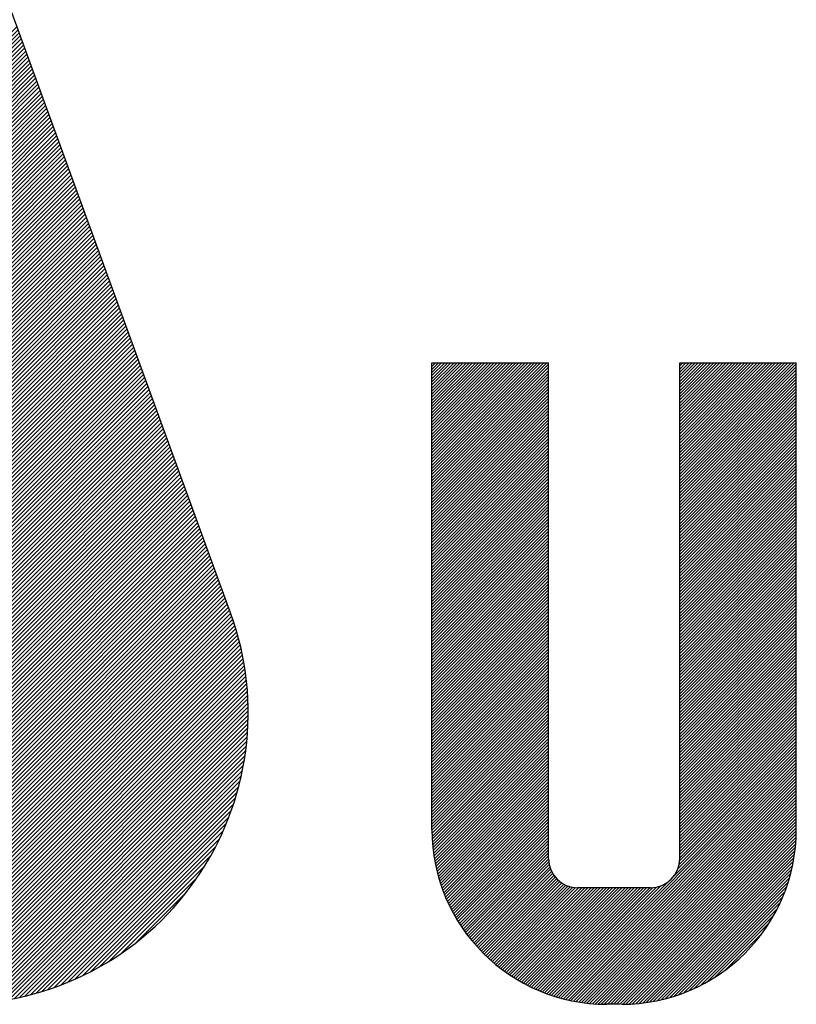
# Model space of a CAD drawing. Header units: millimetres. Extents: x 0 to 1300, y 0 to 891.
# Tile 88 of 142: x 144 to 160, y 758 to 778. Entities that reach past the tile are written whole.
import ezdxf

# ---------------------------------------------------------------- set-up
doc = ezdxf.new("R2010")
doc.units = ezdxf.units.MM
doc.header["$LTSCALE"] = 0.547069
doc.layers.add('NoLayerName_001', color=7, linetype='Continuous')

# ---------------------------------------------------------------- blocks, each defined once
blk = doc.blocks.new('*X98')
at = {"color": 7, "linetype": 'Continuous', "lineweight": 25}
for p, q in [((0, 1.2894), (0.7728, 2.0623)), ((0, 1.3102), (0.752, 2.0623)), ((0, 1.331), (0.7312, 2.0623)), ((0, 1.3518), (0.7104, 2.0623)), ((0, 1.3726), (0.6896, 2.0623)), ((0, 1.3934), (0.6688, 2.0623)), ((0, 1.4142), (0.648, 2.0623)), ((0, 1.435), (0.6273, 2.0623)), ((0, 1.4558), (0.6065, 2.0623)), ((0, 1.4766), (0.5857, 2.0623)), ((0, 1.4974), (0.5649, 2.0623)), ((0, 1.5182), (0.5441, 2.0623)), ((0, 1.539), (0.5233, 2.0623)), ((0, 1.5598), (0.5025, 2.0623)), ((0, 1.5806), (0.4817, 2.0623)), ((0, 1.6014), (0.4609, 2.0623)), ((0, 1.6222), (0.4401, 2.0623)), ((0, 1.643), (0.4193, 2.0623)), ((0, 1.6638), (0.3985, 2.0623)), ((0, 1.6846), (0.3777, 2.0623)), ((0, 1.7054), (0.3569, 2.0623)), ((0, 1.7262), (0.3361, 2.0623)), ((0, 1.747), (0.3153, 2.0623)), ((0, 1.7678), (0.2945, 2.0623)), ((0, 1.7886), (0.2737, 2.0623)), ((0, 1.8094), (0.2529, 2.0623)), ((0, 1.8302), (0.2321, 2.0623)), ((0, 1.851), (0.2113, 2.0623)), ((0, 1.8718), (0.1905, 2.0623)), ((0, 1.8926), (0.1697, 2.0623)), ((0, 1.9133), (0.1489, 2.0623)), ((0, 1.9341), (0.1281, 2.0623)), ((0, 1.9549), (0.1073, 2.0623)), ((0, 1.9757), (0.0865, 2.0623)), ((0, 1.9965), (0.0657, 2.0623)), ((0, 2.0173), (0.0449, 2.0623)), ((0, 2.0381), (0.0241, 2.0623)), ((0, 2.0589), (0.0033, 2.0623)), ((0, 1.2686), (0.7843, 2.0529)), ((1.6667, 1.6459), (2.0831, 2.0623)), ((1.6667, 1.6667), (2.0623, 2.0623)), ((1.6667, 1.6875), (2.0415, 2.0623)), ((1.6667, 1.7083), (2.0207, 2.0623)), ((1.6667, 1.7291), (1.9999, 2.0623)), ((1.6667, 1.7499), (1.9791, 2.0623)), ((1.6667, 1.7707), (1.9583, 2.0623)), ((1.6667, 1.7915), (1.9375, 2.0623)), ((1.6667, 1.8122), (1.9167, 2.0623)), ((1.6667, 1.833), (1.8959, 2.0623)), ((1.6667, 1.8538), (1.8751, 2.0623)), ((1.6667, 1.8746), (1.8543, 2.0623)), ((1.6667, 1.8954), (1.8335, 2.0623)), ((1.6667, 1.9162), (1.8127, 2.0623)), ((1.6667, 1.937), (1.7919, 2.0623)), ((1.6667, 1.9578), (1.7711, 2.0623)), ((1.6667, 1.9786), (1.7503, 2.0623)), ((1.6667, 1.9994), (1.7295, 2.0623)), ((1.6667, 2.0202), (1.7087, 2.0623)), ((1.6667, 2.041), (1.6879, 2.0623)), ((1.6667, 2.0618), (1.6671, 2.0623)), ((0, 1.2478), (0.7843, 2.0321)), ((0, 1.227), (0.7843, 2.0114)), ((0, 1.2062), (0.7843, 1.9906)), ((0, 1.1854), (0.7843, 1.9698)), ((0, 1.1646), (0.7843, 1.949)), ((0, 1.1438), (0.7843, 1.9282)), ((0, 1.1231), (0.7843, 1.9074)), ((0, 1.1023), (0.7843, 1.8866)), ((0, 1.0815), (0.7843, 1.8658)), ((0, 1.0607), (0.7843, 1.845)), ((0, 1.0399), (0.7843, 1.8242)), ((0, 1.0191), (0.7843, 1.8034)), ((0, 0.9983), (0.7843, 1.7826)), ((0, 0.9775), (0.7843, 1.7618)), ((0, 0.9567), (0.7843, 1.741)), ((0, 0.9359), (0.7843, 1.7202)), ((0, 0.9151), (0.7843, 1.6994)), ((0, 0.8943), (0.7843, 1.6786)), ((0, 0.8735), (0.7843, 1.6578)), ((0, 0.8527), (0.7843, 1.637)), ((0, 0.8319), (0.7843, 1.6162)), ((0, 0.8111), (0.7843, 1.5954)), ((0, 0.7903), (0.7843, 1.5746)), ((0, 0.7695), (0.7843, 1.5538)), ((0, 0.7487), (0.7843, 1.533)), ((0, 0.7279), (0.7843, 1.5122)), ((0, 0.7071), (0.7843, 1.4914)), ((0, 0.6863), (0.7843, 1.4706)), ((0, 0.6655), (0.7843, 1.4498)), ((0, 0.6447), (0.7843, 1.429)), ((0, 0.6239), (0.7843, 1.4082)), ((0, 0.6031), (0.7843, 1.3874)), ((0, 0.5823), (0.7843, 1.3666)), ((0, 0.5615), (0.7843, 1.3458)), ((0, 0.5407), (0.7843, 1.325)), ((0, 0.5199), (0.7843, 1.3042)), ((0, 0.4991), (0.7843, 1.2834)), ((0, 0.4783), (0.7843, 1.2627)), ((0, 0.4575), (0.7843, 1.2419)), ((0, 0.4367), (0.7843, 1.2211)), ((0, 0.4159), (0.7843, 1.2003)), ((0, 0.3951), (0.7843, 1.1795)), ((0, 0.3744), (0.7843, 1.1587)), ((0, 0.3536), (0.7843, 1.1379)), ((0, 0.3328), (0.7843, 1.1171)), ((0, 0.312), (0.7843, 1.0963)), ((0, 0.2912), (0.7843, 1.0755)), ((0, 0.2704), (0.7843, 1.0547)), ((0, 0.2496), (0.7843, 1.0339)), ((0, 0.2288), (0.7843, 1.0131)), ((0, 0.208), (0.7843, 0.9923)), ((0, 0.1872), (0.7843, 0.9715)), ((0, 0.1664), (0.7843, 0.9507)), ((0, 0.1456), (0.7843, 0.9299)), ((0, 0.1248), (0.7843, 0.9091)), ((0, 0.104), (0.7843, 0.8883)), ((0, 0.0832), (0.7843, 0.8675)), ((0, 0.0624), (0.7843, 0.8467)), ((0, 0.0416), (0.7843, 0.8259)), ((0, 0.0208), (0.7843, 0.8051)), ((0, 0), (0.7843, 0.7843))]:
    blk.add_line(p, q, dxfattribs=at)
blk = doc.blocks.new('*X99')
at = {"color": 7, "linetype": 'Continuous', "lineweight": 25}
for p, q in [((1.6667, 2.9078), (2.4366, 3.6777)), ((1.6667, 2.9286), (2.4158, 3.6777)), ((1.6667, 2.9494), (2.395, 3.6777)), ((1.6667, 2.9702), (2.3742, 3.6777)), ((1.6667, 2.991), (2.3534, 3.6777)), ((1.6667, 3.0118), (2.3326, 3.6777)), ((1.6667, 3.0326), (2.3118, 3.6777)), ((1.6667, 3.0534), (2.291, 3.6777)), ((1.6667, 3.0742), (2.2702, 3.6777)), ((1.6667, 3.095), (2.2494, 3.6777)), ((1.6667, 3.1158), (2.2286, 3.6777)), ((1.6667, 3.1366), (2.2078, 3.6777)), ((1.6667, 3.1574), (2.187, 3.6777)), ((1.6667, 3.1782), (2.1662, 3.6777)), ((1.6667, 3.1989), (2.1455, 3.6777)), ((1.6667, 3.2197), (2.1247, 3.6777)), ((1.6667, 3.2405), (2.1039, 3.6777)), ((1.6667, 2.887), (2.451, 3.6713)), ((1.6667, 2.8662), (2.451, 3.6505)), ((1.6667, 2.8454), (2.451, 3.6297)), ((1.6667, 2.8246), (2.451, 3.6089)), ((1.6667, 2.8038), (2.451, 3.5881)), ((1.6667, 2.783), (2.451, 3.5673)), ((1.6667, 2.7622), (2.451, 3.5465)), ((1.6667, 2.7414), (2.451, 3.5257)), ((1.6667, 2.7206), (2.451, 3.5049)), ((1.6667, 2.6998), (2.451, 3.4841)), ((1.6667, 2.679), (2.451, 3.4633)), ((1.6667, 2.6582), (2.451, 3.4425)), ((1.6667, 2.6374), (2.451, 3.4217)), ((1.6667, 2.6166), (2.451, 3.4009)), ((1.6667, 2.5958), (2.451, 3.3801)), ((1.6667, 2.575), (2.451, 3.3593)), ((1.6667, 2.5542), (2.451, 3.3385)), ((1.6667, 2.5334), (2.451, 3.3177)), ((1.6667, 2.5126), (2.451, 3.297)), ((1.6667, 2.4918), (2.451, 3.2762)), ((1.6667, 2.471), (2.451, 3.2554)), ((1.6667, 2.4502), (2.451, 3.2346)), ((1.6667, 2.4294), (2.451, 3.2138)), ((1.6667, 2.4087), (2.451, 3.193)), ((1.6667, 2.3879), (2.451, 3.1722)), ((1.6667, 2.3671), (2.451, 3.1514)), ((1.6667, 2.3463), (2.451, 3.1306)), ((1.6667, 2.3255), (2.451, 3.1098)), ((1.6667, 2.3047), (2.451, 3.089)), ((1.6667, 2.2839), (2.451, 3.0682)), ((1.6667, 2.2631), (2.451, 3.0474)), ((1.6667, 2.2423), (2.451, 3.0266)), ((1.6667, 2.2215), (2.451, 3.0058)), ((1.6667, 2.2007), (2.451, 2.985)), ((1.6667, 2.1799), (2.451, 2.9642)), ((1.6667, 2.1591), (2.451, 2.9434)), ((1.6667, 2.1383), (2.451, 2.9226)), ((1.6667, 2.1175), (2.451, 2.9018)), ((1.6667, 2.0967), (2.451, 2.881)), ((1.6667, 2.0759), (2.451, 2.8602)), ((1.6667, 2.0551), (2.451, 2.8394)), ((1.6667, 2.0343), (2.451, 2.8186)), ((1.6667, 2.0135), (2.451, 2.7978)), ((1.6667, 1.9927), (2.451, 2.777)), ((1.6667, 1.9719), (2.451, 2.7562)), ((1.6667, 1.9511), (2.451, 2.7354)), ((1.6667, 1.9303), (2.451, 2.7146)), ((1.6667, 1.9095), (2.451, 2.6938)), ((1.6667, 1.8887), (2.451, 2.673)), ((1.6667, 1.8679), (2.451, 2.6522)), ((1.6667, 1.8471), (2.451, 2.6314)), ((1.6667, 1.8263), (2.451, 2.6106)), ((1.6667, 1.8055), (2.451, 2.5898)), ((1.6667, 1.7847), (2.451, 2.569)), ((1.6667, 1.7639), (2.451, 2.5483)), ((1.6667, 1.7431), (2.451, 2.5275)), ((1.6667, 1.7223), (2.451, 2.5067)), ((1.6667, 1.7015), (2.451, 2.4859)), ((1.6667, 1.6807), (2.451, 2.4651)), ((1.6667, 1.66), (2.451, 2.4443)), ((1.6667, 1.6392), (2.451, 2.4235)), ((1.6667, 1.6184), (2.451, 2.4027)), ((0, 1.5947), (0.7843, 2.379)), ((0, 1.5739), (0.7843, 2.3582)), ((0, 1.5531), (0.7843, 2.3374)), ((1.6667, 1.5976), (2.451, 2.3819)), ((1.6667, 1.5768), (2.451, 2.3611)), ((1.6667, 1.556), (2.451, 2.3403)), ((1.6667, 1.5352), (2.451, 2.3195)), ((0, 1.5323), (0.7843, 2.3166)), ((0, 1.5115), (0.7843, 2.2958)), ((0, 1.4907), (0.7843, 2.275)), ((0, 1.4699), (0.7843, 2.2542)), ((1.6667, 1.5144), (2.451, 2.2987)), ((0, 1.4491), (0.7843, 2.2334)), ((0, 1.4283), (0.7843, 2.2126)), ((0, 1.4075), (0.7843, 2.1918)), ((0, 1.3867), (0.7843, 2.171)), ((0, 1.3659), (0.7843, 2.1502)), ((0, 1.3451), (0.7843, 2.1294)), ((0, 1.3243), (0.7843, 2.1086)), ((0, 1.3035), (0.7843, 2.0878)), ((0, 1.2827), (0.7843, 2.067)), ((0, 1.2619), (0.7843, 2.0462)), ((0, 1.2411), (0.7843, 2.0254)), ((0, 1.2203), (0.7843, 2.0046)), ((0, 1.1995), (0.7843, 1.9838)), ((0, 1.1787), (0.7843, 1.963)), ((0, 1.1579), (0.7843, 1.9422)), ((0, 1.1371), (0.7843, 1.9214)), ((0, 1.1163), (0.7843, 1.9007)), ((0, 1.0955), (0.7843, 1.8799)), ((0, 1.0747), (0.7843, 1.8591)), ((0, 1.0539), (0.7843, 1.8383)), ((0, 1.0331), (0.7843, 1.8175)), ((0, 1.0124), (0.7843, 1.7967)), ((0, 0.9916), (0.7843, 1.7759)), ((0, 0.9708), (0.7843, 1.7551)), ((0, 0.95), (0.7843, 1.7343)), ((0, 0.9292), (0.7843, 1.7135)), ((0, 0.9084), (0.7843, 1.6927)), ((0, 0.8876), (0.7843, 1.6719)), ((0, 0.8668), (0.7843, 1.6511)), ((0, 0.846), (0.7843, 1.6303)), ((0, 0.8252), (0.7843, 1.6095)), ((0, 0.8044), (0.7843, 1.5887)), ((0, 0.7836), (0.7843, 1.5679)), ((0, 0.7628), (0.7843, 1.5471)), ((0, 0.742), (0.7843, 1.5263)), ((0, 0.7212), (0.7843, 1.5055)), ((0, 0.7004), (0.7843, 1.4847)), ((0, 0.6796), (0.7843, 1.4639)), ((0, 0.6588), (0.7843, 1.4431)), ((0, 0.638), (0.7843, 1.4223)), ((0, 0.6172), (0.7843, 1.4015)), ((0, 0.5964), (0.7843, 1.3807)), ((0, 0.5756), (0.7843, 1.3599)), ((0, 0.5548), (0.7843, 1.3391)), ((0, 0.534), (0.7843, 1.3183)), ((0.0003, 0.5135), (0.7843, 1.2975)), ((0.0009, 0.4934), (0.7843, 1.2767)), ((0.0019, 0.4735), (0.7843, 1.2559)), ((0.0032, 0.454), (0.7843, 1.2351)), ((0.0048, 0.4348), (0.7843, 1.2143)), ((0.0066, 0.4158), (0.7843, 1.1935)), ((0.0088, 0.3972), (0.7843, 1.1727)), ((0.0112, 0.3788), (0.7843, 1.1519)), ((0.0138, 0.3607), (0.7843, 1.1312)), ((0.0167, 0.3428), (0.7843, 1.1104)), ((0.0199, 0.3251), (0.7843, 1.0896)), ((0.0233, 0.3077), (0.7843, 1.0688)), ((0.0269, 0.2905), (0.7843, 1.048)), ((0.0307, 0.2735), (0.7843, 1.0272)), ((0.0347, 0.2568), (0.7843, 1.0064)), ((0.039, 0.2402), (0.7843, 0.9856)), ((0.0434, 0.2239), (0.7843, 0.9648)), ((0.048, 0.2077), (0.7843, 0.944)), ((0.0529, 0.1917), (0.7843, 0.9232)), ((0.0579, 0.176), (0.7843, 0.9024)), ((0.0631, 0.1604), (0.7843, 0.8816)), ((0.0685, 0.145), (0.7843, 0.8608)), ((0.074, 0.1297), (0.7843, 0.84)), ((0.0798, 0.1146), (0.7843, 0.8192)), ((0.0857, 0.0998), (0.7843, 0.7984)), ((0.0917, 0.085), (0.7843, 0.7776)), ((0.098, 0.0705), (0.7843, 0.7568)), ((0.1044, 0.0561), (0.7843, 0.736)), ((0.1109, 0.0418), (0.7843, 0.7152)), ((0.1176, 0.0277), (0.7843, 0.6944)), ((0.1245, 0.0138), (0.7843, 0.6736)), ((0.1315, 0), (0.7843, 0.6528))]:
    blk.add_line(p, q, dxfattribs=at)
blk = doc.blocks.new('*X100')
at = {"color": 7, "linetype": 'Continuous', "lineweight": 25}
for p, q in [((1.528, 2.1296), (2.3123, 2.9139)), ((1.528, 2.1088), (2.3123, 2.8931)), ((1.528, 2.088), (2.3123, 2.8723)), ((1.528, 2.0672), (2.3123, 2.8515)), ((1.528, 2.0464), (2.3123, 2.8307)), ((1.528, 2.0256), (2.3123, 2.8099)), ((1.528, 2.0048), (2.3123, 2.7891)), ((1.528, 1.984), (2.3123, 2.7683)), ((1.528, 1.9632), (2.3123, 2.7475)), ((1.528, 1.9424), (2.3123, 2.7267)), ((1.528, 1.9216), (2.3123, 2.7059)), ((1.528, 1.9008), (2.3123, 2.6851)), ((1.528, 1.88), (2.3123, 2.6643)), ((1.528, 1.8592), (2.3123, 2.6435)), ((1.528, 1.8384), (2.3123, 2.6227)), ((1.528, 1.8176), (2.3123, 2.6019)), ((1.528, 1.7968), (2.3123, 2.5811)), ((1.528, 1.776), (2.3123, 2.5603)), ((1.528, 1.7552), (2.3123, 2.5395)), ((1.528, 1.7344), (2.3123, 2.5187)), ((1.528, 1.7136), (2.3123, 2.4979)), ((1.528, 1.6928), (2.3123, 2.4771)), ((1.528, 1.672), (2.3123, 2.4563)), ((1.528, 1.6512), (2.3123, 2.4355)), ((1.528, 1.6304), (2.3123, 2.4147)), ((1.528, 1.6096), (2.3123, 2.3939)), ((1.528, 1.5888), (2.3123, 2.3732)), ((1.528, 1.568), (2.3123, 2.3524)), ((1.528, 1.5472), (2.3123, 2.3316)), ((1.528, 1.5264), (2.3123, 2.3108)), ((1.528, 1.5056), (2.3123, 2.29)), ((1.528, 1.4849), (2.3123, 2.2692)), ((1.528, 1.4641), (2.3123, 2.2484)), ((1.528, 1.4433), (2.3123, 2.2276)), ((1.528, 1.4225), (2.3123, 2.2068)), ((1.528, 1.4017), (2.3123, 2.186)), ((1.528, 1.3809), (2.3123, 2.1652)), ((1.528, 1.3601), (2.3123, 2.1444)), ((1.528, 1.3393), (2.3123, 2.1236)), ((1.528, 1.3185), (2.3123, 2.1028)), ((1.528, 1.2977), (2.3123, 2.082)), ((1.528, 1.2769), (2.3123, 2.0612)), ((1.528, 1.2561), (2.3123, 2.0404)), ((1.528, 1.2353), (2.3123, 2.0196)), ((1.528, 1.2145), (2.3123, 1.9988)), ((1.528, 1.1937), (2.3123, 1.978)), ((1.528, 1.1729), (2.3123, 1.9572)), ((1.528, 1.1521), (2.3123, 1.9364)), ((1.528, 1.1313), (2.3123, 1.9156)), ((1.528, 1.1105), (2.3123, 1.8948)), ((1.528, 1.0897), (2.3123, 1.874)), ((1.528, 1.0689), (2.3123, 1.8532)), ((1.528, 1.0481), (2.3123, 1.8324)), ((1.528, 1.0273), (2.3123, 1.8116)), ((1.528, 1.0065), (2.3123, 1.7908)), ((1.5238, 0.9399), (2.3123, 1.7284)), ((1.5273, 0.9643), (2.3123, 1.7492)), ((1.528, 0.9857), (2.3123, 1.77)), ((0.6968, 0.0505), (2.3123, 1.666)), ((1.4904, 0.8649), (2.3123, 1.6868)), ((1.5151, 0.9104), (2.3123, 1.7076)), ((0.7128, 0.0458), (2.3123, 1.6452)), ((0.7291, 0.0412), (2.3123, 1.6244)), ((0.7455, 0.0369), (2.3123, 1.6037)), ((0.7622, 0.0327), (2.3123, 1.5829)), ((0.7791, 0.0288), (2.3123, 1.5621)), ((0.7961, 0.0251), (2.3123, 1.5413)), ((0.8134, 0.0216), (2.3123, 1.5205)), ((0.831, 0.0183), (2.3123, 1.4997)), ((0.8487, 0.0153), (2.3123, 1.4789)), ((0.8667, 0.0125), (2.3123, 1.4581)), ((0.885, 0.01), (2.3123, 1.4373)), ((0.9035, 0.0077), (2.3123, 1.4165)), ((0.9223, 0.0057), (2.3123, 1.3957)), ((0.9414, 0.004), (2.3123, 1.3749)), ((0.9608, 0.0025), (2.3123, 1.3541)), ((0.9804, 0.0014), (2.3123, 1.3333)), ((0, 0.6224), (0.6457, 1.268)), ((1.0004, 0.0006), (2.3123, 1.3125)), ((1.0207, 0.0001), (2.3123, 1.2917)), ((1.0414, 0), (2.3123, 1.2709)), ((0.0073, 0.6089), (0.6457, 1.2472)), ((0.0148, 0.5955), (0.6457, 1.2264)), ((0.0224, 0.5823), (0.6457, 1.2056)), ((1.0622, 0), (2.3123, 1.2501)), ((1.083, 0), (2.3123, 1.2293)), ((1.1038, 0), (2.3123, 1.2085)), ((0.0301, 0.5693), (0.6457, 1.1848)), ((0.038, 0.5564), (0.6457, 1.164)), ((0.046, 0.5436), (0.6457, 1.1432)), ((1.1246, 0), (2.3123, 1.1877)), ((1.1454, 0), (2.3123, 1.1669)), ((1.1666, 0.0004), (2.3119, 1.1457)), ((0.0542, 0.531), (0.6457, 1.1224)), ((0.0625, 0.5185), (0.6457, 1.1016)), ((0.071, 0.5062), (0.6457, 1.0808)), ((0.0796, 0.4939), (0.6457, 1.06)), ((1.1882, 0.0012), (2.3112, 1.1242)), ((1.2101, 0.0023), (2.31, 1.1022)), ((1.2326, 0.004), (2.3083, 1.0797)), ((0.0883, 0.4819), (0.6457, 1.0392)), ((0.0971, 0.4699), (0.6457, 1.0184)), ((0.1061, 0.4581), (0.6457, 0.9976)), ((1.2555, 0.0061), (2.3062, 1.0568)), ((1.2789, 0.0087), (2.3036, 1.0334)), ((1.3029, 0.0119), (2.3004, 1.0094)), ((0.1152, 0.4464), (0.6457, 0.9769)), ((0.1245, 0.4349), (0.647, 0.9574)), ((0.1339, 0.4235), (0.65, 0.9396)), ((1.3275, 0.0157), (2.2966, 0.9848)), ((1.3528, 0.0202), (2.2921, 0.9596)), ((1.3787, 0.0253), (2.287, 0.9336)), ((0.1434, 0.4122), (0.6542, 0.923)), ((0.153, 0.4011), (0.6596, 0.9077)), ((0.1628, 0.39), (0.6661, 0.8933)), ((0.1727, 0.3791), (0.6734, 0.8798)), ((0.1828, 0.3684), (0.6816, 0.8672)), ((1.4055, 0.0313), (2.281, 0.9068)), ((1.4332, 0.0382), (2.2741, 0.8792)), ((0.1929, 0.3578), (0.6906, 0.8554)), ((0.2032, 0.3473), (0.7004, 0.8444)), ((0.2137, 0.3369), (0.711, 0.8342)), ((0.2242, 0.3267), (0.7224, 0.8248)), ((0.2349, 0.3166), (0.7346, 0.8162)), ((0.2457, 0.3066), (0.7476, 0.8084)), ((0.2567, 0.2967), (0.7615, 0.8015)), ((0.2678, 0.287), (0.7763, 0.7955)), ((0.6652, 0.0606), (1.4019, 0.7972)), ((0.6809, 0.0554), (1.4474, 0.8219)), ((1.4618, 0.0461), (2.2663, 0.8505)), ((1.4917, 0.0551), (2.2572, 0.8206)), ((0.279, 0.2774), (0.7922, 0.7907)), ((0.2903, 0.268), (0.8094, 0.787)), ((0.3018, 0.2587), (0.828, 0.7848)), ((0.3134, 0.2495), (0.8483, 0.7843)), ((0.3252, 0.2404), (0.8691, 0.7843)), ((0.337, 0.2315), (0.8899, 0.7843)), ((0.349, 0.2227), (0.9107, 0.7843)), ((0.3612, 0.214), (0.9315, 0.7843)), ((0.3735, 0.2055), (0.9523, 0.7843)), ((0.3859, 0.1971), (0.973, 0.7843)), ((0.3984, 0.1889), (0.9938, 0.7843)), ((0.4111, 0.1808), (1.0146, 0.7843)), ((0.424, 0.1728), (1.0354, 0.7843)), ((0.4369, 0.165), (1.0562, 0.7843)), ((0.4501, 0.1573), (1.077, 0.7843)), ((0.4633, 0.1498), (1.0978, 0.7843)), ((0.4767, 0.1424), (1.1186, 0.7843)), ((0.4903, 0.1352), (1.1394, 0.7843)), ((0.504, 0.1281), (1.1602, 0.7843)), ((0.5178, 0.1211), (1.181, 0.7843)), ((0.5319, 0.1144), (1.2018, 0.7843)), ((0.546, 0.1077), (1.2226, 0.7843)), ((0.5603, 0.1012), (1.2434, 0.7843)), ((0.5748, 0.0949), (1.2642, 0.7843)), ((0.5895, 0.0888), (1.285, 0.7843)), ((0.6043, 0.0828), (1.3058, 0.7843)), ((0.6193, 0.077), (1.3266, 0.7843)), ((0.6344, 0.0713), (1.3481, 0.785)), ((0.6497, 0.0658), (1.3724, 0.7885)), ((1.5228, 0.0655), (2.2468, 0.7895)), ((1.5556, 0.0774), (2.2349, 0.7567)), ((1.5903, 0.0913), (2.221, 0.7221)), ((1.6273, 0.1076), (2.2047, 0.685)), ((1.6676, 0.127), (2.1853, 0.6447)), ((1.7122, 0.1509), (2.1615, 0.6001)), ((1.7637, 0.1815), (2.1308, 0.5486)), ((1.8284, 0.2254), (2.0869, 0.4839))]:
    blk.add_line(p, q, dxfattribs=at)
blk = doc.blocks.new('*X109')
at = {"color": 7, "linetype": 'Continuous', "lineweight": 25}
for p, q in [((3.6013, 4.4185), (5.7576, 6.5748)), ((3.6087, 4.3982), (5.765, 6.5545)), ((3.6161, 4.3778), (5.7724, 6.5342)), ((3.6235, 4.3575), (5.7798, 6.5138)), ((3.6309, 4.3372), (5.7872, 6.4935)), ((3.6383, 4.3168), (5.7946, 6.4732)), ((3.6457, 4.2965), (5.802, 6.4528)), ((3.6531, 4.2762), (5.8094, 6.4325)), ((3.6605, 4.2558), (5.8168, 6.4122)), ((3.6679, 4.2355), (5.8242, 6.3918)), ((3.6753, 4.2152), (5.8316, 6.3715)), ((3.6827, 4.1948), (5.839, 6.3512)), ((3.6901, 4.1745), (5.8464, 6.3309)), ((3.6975, 4.1542), (5.8538, 6.3105)), ((3.7049, 4.1339), (5.8612, 6.2902)), ((3.7123, 4.1135), (5.8686, 6.2699)), ((3.7197, 4.0932), (5.876, 6.2495)), ((3.7271, 4.0729), (5.8834, 6.2292)), ((3.7345, 4.0525), (5.8908, 6.2089)), ((3.7419, 4.0322), (5.8982, 6.1885)), ((3.7493, 4.0119), (5.9056, 6.1682)), ((3.7567, 3.9915), (5.913, 6.1479)), ((3.7641, 3.9712), (5.9204, 6.1276)), ((3.7715, 3.9509), (5.9278, 6.1072)), ((3.7789, 3.9306), (5.9352, 6.0869)), ((3.7863, 3.9102), (5.9426, 6.0666)), ((3.7937, 3.8899), (5.95, 6.0462)), ((3.8011, 3.8696), (5.9574, 6.0259)), ((3.8085, 3.8492), (5.9648, 6.0056)), ((3.8159, 3.8289), (5.9722, 5.9852)), ((3.8233, 3.8086), (5.9796, 5.9649)), ((3.8307, 3.7882), (5.987, 5.9446)), ((3.8381, 3.7679), (5.9944, 5.9243)), ((3.8455, 3.7476), (6.0018, 5.9039)), ((3.8529, 3.7273), (6.0092, 5.8836)), ((3.8603, 3.7069), (6.0166, 5.8633)), ((3.8677, 3.6866), (6.024, 5.8429)), ((3.8751, 3.6663), (6.0314, 5.8226)), ((3.8825, 3.6459), (6.0388, 5.8023)), ((3.8899, 3.6256), (6.0462, 5.7819)), ((3.8973, 3.6053), (6.0536, 5.7616)), ((3.9047, 3.5849), (6.061, 5.7413)), ((3.9121, 3.5646), (6.0684, 5.7209)), ((3.9195, 3.5443), (6.0758, 5.7006)), ((3.9269, 3.524), (6.0832, 5.6803)), ((3.9343, 3.5036), (6.0906, 5.66)), ((3.9417, 3.4833), (6.098, 5.6396)), ((3.9491, 3.463), (6.1054, 5.6193)), ((3.9565, 3.4426), (6.1128, 5.599)), ((3.9639, 3.4223), (6.1202, 5.5786)), ((3.9713, 3.402), (6.1276, 5.5583)), ((3.9787, 3.3816), (6.135, 5.538)), ((3.9861, 3.3613), (6.1424, 5.5176)), ((3.9935, 3.341), (6.1498, 5.4973)), ((4.0009, 3.3207), (6.1572, 5.477)), ((4.0083, 3.3003), (6.1646, 5.4567)), ((4.0157, 3.28), (6.172, 5.4363)), ((4.0231, 3.2597), (6.1794, 5.416)), ((4.0305, 3.2393), (6.1868, 5.3957)), ((4.0379, 3.219), (6.1942, 5.3753)), ((4.0453, 3.1987), (6.2016, 5.355)), ((4.0527, 3.1783), (6.209, 5.3347)), ((4.0601, 3.158), (6.2164, 5.3143)), ((4.0675, 3.1377), (6.2238, 5.294)), ((4.0749, 3.1174), (6.2312, 5.2737)), ((4.0823, 3.097), (6.2386, 5.2534)), ((4.0897, 3.0767), (6.246, 5.233)), ((4.0971, 3.0564), (6.2534, 5.2127)), ((4.1045, 3.036), (6.2608, 5.1924)), ((4.1119, 3.0157), (6.2682, 5.172)), ((4.1193, 2.9954), (6.2756, 5.1517)), ((4.1267, 2.975), (6.283, 5.1314)), ((4.1341, 2.9547), (6.2904, 5.111)), ((4.1415, 2.9344), (6.2978, 5.0907)), ((4.1489, 2.9141), (6.3052, 5.0704)), ((4.1563, 2.8937), (6.3126, 5.0501)), ((4.1637, 2.8734), (6.32, 5.0297)), ((4.1711, 2.8531), (6.3274, 5.0094)), ((4.1785, 2.8327), (6.3348, 4.9891)), ((4.1859, 2.8124), (6.3422, 4.9687)), ((4.1933, 2.7921), (6.3496, 4.9484)), ((4.2007, 2.7717), (6.357, 4.9281)), ((4.2081, 2.7514), (6.3644, 4.9077)), ((1.4844, 0), (6.3718, 4.8874)), ((0, 0.8449), (2.1563, 3.0013)), ((0.0074, 0.8246), (2.1637, 2.9809)), ((0.0148, 0.8043), (2.1711, 2.9606)), ((0.0222, 0.7839), (2.1785, 2.9403)), ((0.0296, 0.7636), (2.1859, 2.9199)), ((0.037, 0.7433), (2.1933, 2.8996)), ((0.0444, 0.7229), (2.2007, 2.8793)), ((0.0518, 0.7026), (2.2081, 2.8589)), ((0.0592, 0.6823), (2.2155, 2.8386)), ((0.0666, 0.6619), (2.2229, 2.8183)), ((0.074, 0.6416), (2.2303, 2.798)), ((0.0814, 0.6213), (2.2377, 2.7776)), ((0.0888, 0.601), (2.2451, 2.7573)), ((0.0962, 0.5806), (2.2607, 2.7451)), ((0.1036, 0.5603), (2.2884, 2.7451)), ((0.111, 0.54), (2.3161, 2.7451)), ((0.1184, 0.5196), (2.3439, 2.7451)), ((0.1258, 0.4993), (2.3716, 2.7451)), ((0.1332, 0.479), (2.3993, 2.7451)), ((0.1406, 0.4586), (2.427, 2.7451)), ((0.148, 0.4383), (2.4548, 2.7451)), ((0.1554, 0.418), (2.4825, 2.7451)), ((0.1628, 0.3977), (2.5102, 2.7451)), ((0.1702, 0.3773), (2.538, 2.7451)), ((0.1776, 0.357), (2.5657, 2.7451)), ((0.185, 0.3367), (2.5934, 2.7451)), ((0.1924, 0.3163), (2.6212, 2.7451)), ((0.1998, 0.296), (2.6489, 2.7451)), ((0.2072, 0.2757), (2.6766, 2.7451)), ((0.2146, 0.2553), (2.7043, 2.7451)), ((0.222, 0.235), (2.7321, 2.7451)), ((0.2294, 0.2147), (2.7598, 2.7451)), ((0.2368, 0.1944), (2.7875, 2.7451)), ((0.2442, 0.174), (2.8153, 2.7451)), ((0.2516, 0.1537), (2.843, 2.7451)), ((0.259, 0.1334), (2.8707, 2.7451)), ((0.2664, 0.113), (2.8984, 2.7451)), ((0.2738, 0.0927), (2.9262, 2.7451)), ((0.2812, 0.0724), (2.9539, 2.7451)), ((0.2886, 0.052), (2.9816, 2.7451)), ((0.296, 0.0317), (3.0094, 2.7451)), ((0.3034, 0.0114), (3.0371, 2.7451)), ((0.3197, 0), (3.0648, 2.7451)), ((0.3475, 0), (3.0926, 2.7451)), ((0.3752, 0), (3.1203, 2.7451)), ((0.4029, 0), (3.148, 2.7451)), ((0.4306, 0), (3.1757, 2.7451)), ((0.4584, 0), (3.2035, 2.7451)), ((0.4861, 0), (3.2312, 2.7451)), ((0.5138, 0), (3.2589, 2.7451)), ((0.5416, 0), (3.2867, 2.7451)), ((0.5693, 0), (3.3144, 2.7451)), ((0.597, 0), (3.3421, 2.7451)), ((0.6248, 0), (3.3699, 2.7451)), ((0.6525, 0), (3.3976, 2.7451)), ((0.6802, 0), (3.4253, 2.7451)), ((0.7079, 0), (3.453, 2.7451)), ((0.7357, 0), (3.4808, 2.7451)), ((0.7634, 0), (3.5085, 2.7451)), ((0.7911, 0), (3.5362, 2.7451)), ((0.8189, 0), (3.564, 2.7451)), ((0.8466, 0), (3.5917, 2.7451)), ((0.8743, 0), (3.6194, 2.7451)), ((0.9021, 0), (3.6471, 2.7451)), ((0.9298, 0), (3.6749, 2.7451)), ((0.9575, 0), (3.7026, 2.7451)), ((0.9852, 0), (3.7303, 2.7451)), ((1.013, 0), (3.7581, 2.7451)), ((1.0407, 0), (3.7858, 2.7451)), ((1.0684, 0), (3.8135, 2.7451)), ((1.0962, 0), (3.8413, 2.7451)), ((1.1239, 0), (3.869, 2.7451)), ((1.1516, 0), (3.8967, 2.7451)), ((1.1793, 0), (3.9244, 2.7451)), ((1.2071, 0), (3.9522, 2.7451)), ((1.2348, 0), (3.9799, 2.7451)), ((1.2625, 0), (4.0076, 2.7451)), ((1.2903, 0), (4.0354, 2.7451)), ((1.318, 0), (4.0631, 2.7451)), ((1.3457, 0), (4.0908, 2.7451)), ((1.3735, 0), (4.1186, 2.7451)), ((1.4012, 0), (4.1463, 2.7451)), ((1.4289, 0), (4.174, 2.7451)), ((1.4566, 0), (4.2017, 2.7451))]:
    blk.add_line(p, q, dxfattribs=at)
blk = doc.blocks.new('*X110')
at = {"color": 7, "linetype": 'Continuous', "lineweight": 25}
for p, q in [((0, 0), (4.8671, 4.8671)), ((0.0277, 0), (4.8745, 4.8468)), ((0.0555, 0), (4.8819, 4.8264)), ((0.0832, 0), (4.8893, 4.8061)), ((0.1109, 0), (4.8967, 4.7858)), ((0.1386, 0), (4.9041, 4.7654)), ((0.1664, 0), (4.9115, 4.7451)), ((0.1941, 0), (4.9189, 4.7248)), ((0.2218, 0), (4.9263, 4.7044)), ((0.2496, 0), (4.9337, 4.6841)), ((0.2773, 0), (4.9411, 4.6638)), ((0.305, 0), (4.9485, 4.6435)), ((0.3328, 0), (4.9559, 4.6231)), ((0.3605, 0), (4.9633, 4.6028)), ((0.3882, 0), (4.9707, 4.5825)), ((0.4159, 0), (4.9781, 4.5621)), ((0.4437, 0), (4.9855, 4.5418)), ((0.4714, 0), (4.9929, 4.5215)), ((0.4991, 0), (5.0003, 4.5011)), ((0.5269, 0), (5.0077, 4.4808)), ((0.5546, 0), (5.0151, 4.4605)), ((0.5823, 0), (5.0225, 4.4402)), ((0.6101, 0), (5.0299, 4.4198)), ((0.6378, 0), (5.0373, 4.3995)), ((0.6655, 0), (5.0447, 4.3792)), ((0.6932, 0), (5.0521, 4.3588)), ((0.721, 0), (5.0595, 4.3385)), ((0.7487, 0), (5.0669, 4.3182)), ((0.7764, 0), (5.0743, 4.2978)), ((0.8042, 0), (5.0817, 4.2775)), ((0.8319, 0), (5.0891, 4.2572)), ((0.8596, 0), (5.0965, 4.2369)), ((0.8873, 0), (5.1039, 4.2165)), ((0.9151, 0), (5.1113, 4.1962)), ((0.9428, 0), (5.1187, 4.1759)), ((0.9705, 0), (5.1261, 4.1555)), ((0.9983, 0), (5.1335, 4.1352)), ((1.026, 0), (5.1409, 4.1149)), ((1.0537, 0), (5.1483, 4.0945)), ((1.0815, 0), (5.1557, 4.0742)), ((1.1092, 0), (5.1631, 4.0539)), ((1.1369, 0), (5.1705, 4.0336)), ((1.1646, 0), (5.1779, 4.0132)), ((1.1924, 0), (5.1853, 3.9929)), ((1.2201, 0), (5.1927, 3.9726)), ((1.2478, 0), (5.2001, 3.9522)), ((1.2756, 0), (5.2075, 3.9319)), ((1.3033, 0), (5.2149, 3.9116)), ((1.331, 0), (5.2223, 3.8912)), ((1.3588, 0), (5.2297, 3.8709)), ((1.3865, 0), (5.2371, 3.8506)), ((1.4142, 0), (5.2445, 3.8302)), ((1.4419, 0), (5.2519, 3.8099)), ((1.4697, 0), (5.2593, 3.7896)), ((1.4974, 0), (5.2667, 3.7693)), ((1.5251, 0), (5.2741, 3.7489)), ((1.5529, 0), (5.2815, 3.7286)), ((1.5806, 0), (5.2889, 3.7083)), ((1.6083, 0), (5.2963, 3.6879)), ((1.6361, 0), (5.3037, 3.6676)), ((1.6638, 0), (5.3111, 3.6473)), ((1.6915, 0), (5.3185, 3.6269)), ((1.7192, 0), (5.3259, 3.6066)), ((1.747, 0), (5.3333, 3.5863)), ((1.7747, 0), (5.3407, 3.566)), ((1.8024, 0), (5.3481, 3.5456)), ((1.8302, 0), (5.3555, 3.5253)), ((1.8579, 0), (5.3629, 3.505)), ((1.8856, 0), (5.3703, 3.4846)), ((1.9133, 0), (5.3777, 3.4643)), ((1.9411, 0), (5.3851, 3.444)), ((1.9688, 0), (5.3925, 3.4236)), ((1.9965, 0), (5.3999, 3.4033)), ((2.0243, 0), (5.4073, 3.383)), ((2.052, 0), (5.4147, 3.3627)), ((2.0797, 0), (5.4221, 3.3423)), ((2.1075, 0), (5.4295, 3.322)), ((2.1352, 0), (5.4369, 3.3017)), ((2.1629, 0), (5.4443, 3.2813)), ((2.1906, 0), (5.4516, 3.261)), ((2.2184, 0), (5.459, 3.2407)), ((2.2461, 0), (5.4664, 3.2203)), ((2.2738, 0), (5.4738, 3.2)), ((2.3016, 0), (5.4812, 3.1797)), ((2.3293, 0), (5.4886, 3.1594)), ((2.357, 0), (5.496, 3.139)), ((2.3848, 0), (5.5034, 3.1187)), ((2.4125, 0), (5.5108, 3.0984)), ((2.4402, 0), (5.5182, 3.078)), ((2.4679, 0), (5.5256, 3.0577)), ((2.4957, 0), (5.533, 3.0374)), ((2.5234, 0), (5.5404, 3.017)), ((2.5511, 0), (5.5478, 2.9967)), ((2.5789, 0), (5.5552, 2.9764)), ((2.6066, 0), (5.5626, 2.9561)), ((2.6343, 0), (5.57, 2.9357)), ((2.662, 0), (5.5774, 2.9154)), ((2.6898, 0), (5.5848, 2.8951)), ((2.7175, 0), (5.5922, 2.8747)), ((2.7452, 0), (5.5996, 2.8544)), ((2.773, 0), (5.607, 2.8341)), ((2.8007, 0), (5.6144, 2.8137)), ((2.8284, 0), (5.6218, 2.7934)), ((2.8562, 0), (5.6292, 2.7731)), ((2.8839, 0), (5.6366, 2.7528)), ((2.9116, 0), (5.644, 2.7324)), ((2.9393, 0), (5.6514, 2.7121)), ((2.9671, 0), (5.6588, 2.6918)), ((2.9948, 0), (5.6662, 2.6714)), ((3.0225, 0), (5.6736, 2.6511)), ((3.0503, 0), (5.681, 2.6308)), ((3.078, 0), (5.6883, 2.6103)), ((3.1057, 0), (5.6954, 2.5897)), ((3.1335, 0), (5.7024, 2.5689)), ((3.1612, 0), (5.7091, 2.5479)), ((3.1889, 0), (5.7156, 2.5267)), ((3.2166, 0), (5.7219, 2.5053)), ((3.2444, 0), (5.728, 2.4837)), ((3.2721, 0), (5.734, 2.4618)), ((3.2998, 0), (5.7396, 2.4398)), ((3.3276, 0), (5.7451, 2.4175)), ((3.3553, 0), (5.7504, 2.3951)), ((3.383, 0), (5.7554, 2.3724)), ((3.4108, 0), (5.7602, 2.3494)), ((3.4385, 0), (5.7647, 2.3262)), ((3.4662, 0), (5.769, 2.3028)), ((3.4939, 0), (5.773, 2.2791)), ((3.5217, 0), (5.7768, 2.2552)), ((3.5494, 0), (5.7804, 2.231)), ((3.5771, 0), (5.7836, 2.2065)), ((3.6049, 0), (5.7866, 2.1817)), ((3.6326, 0), (5.7892, 2.1567)), ((3.6603, 0), (5.7916, 2.1313)), ((3.688, 0), (5.7937, 2.1056)), ((3.7158, 0), (5.7954, 2.0797)), ((3.7435, 0), (5.7969, 2.0534)), ((3.7712, 0), (5.7979, 2.0267)), ((3.799, 0), (5.7987, 1.9997)), ((3.8267, 0), (5.799, 1.9723)), ((3.8545, 0.0001), (5.799, 1.9446)), ((3.8827, 0.0005), (5.7986, 1.9164)), ((3.9112, 0.0014), (5.7977, 1.8878)), ((3.9403, 0.0027), (5.7964, 1.8588)), ((3.9698, 0.0044), (5.7946, 1.8293)), ((3.9997, 0.0067), (5.7924, 1.7993)), ((4.0302, 0.0094), (5.7896, 1.7688)), ((4.0613, 0.0127), (5.7863, 1.7378)), ((4.0929, 0.0166), (5.7825, 1.7062)), ((4.1251, 0.0211), (5.778, 1.674)), ((4.158, 0.0262), (5.7728, 1.6411)), ((4.1915, 0.0321), (5.767, 1.6075)), ((4.2259, 0.0387), (5.7604, 1.5732)), ((4.261, 0.0461), (5.7529, 1.538)), ((4.2971, 0.0544), (5.7446, 1.502)), ((4.3341, 0.0637), (5.7353, 1.465)), ((4.3722, 0.0741), (5.725, 1.4269)), ((4.4115, 0.0857), (5.7134, 1.3876)), ((4.4521, 0.0986), (5.7005, 1.3469)), ((4.4943, 0.113), (5.6861, 1.3048)), ((4.5382, 0.1292), (5.6699, 1.2609)), ((4.5842, 0.1474), (5.6516, 1.2149)), ((4.6326, 0.1681), (5.631, 1.1665)), ((4.684, 0.1917), (5.6073, 1.1151)), ((4.7391, 0.2192), (5.5798, 1.0599)), ((4.7994, 0.2517), (5.5474, 0.9997)), ((4.8668, 0.2914), (5.5076, 0.9322)), ((4.946, 0.3429), (5.4562, 0.853)), ((5.0504, 0.4196), (5.3795, 0.7486))]:
    blk.add_line(p, q, dxfattribs=at)
blk = doc.blocks.new('JZB_0009')
at = {"layer": 'NoLayerName_001', "color": 7, "linetype": 'Continuous', "lineweight": 25}
for p, q in [((18.5594, 2.6314), (15.8774, 10)), ((19.9129, 4.3137), (20.6972, 4.3137)), ((19.9129, 1.1765), (19.9129, 4.3137)), ((20.6972, 0.9804), (20.6972, 4.3137)), ((21.5796, 4.3137), (22.3639, 4.3137)), ((21.5796, 0.9804), (21.5796, 4.3137)), ((22.3639, 1.1765), (22.3639, 4.3137)), ((21.3835, 0.7843), (20.8933, 0.7843)), ((21.1763, 0.0001), (21.0782, 0.0001))]:
    blk.add_line(p, q, dxfattribs=at)
for centre, radius, start, end in [((16.7168, 1.9608), 1.9608, 270, 20), ((21.0894, 1.1765), 1.1765, 180, 270), ((21.1874, 1.1765), 1.1765, 270, 0), ((20.8933, 0.9804), 0.1961, 180, 270), ((21.3835, 0.9804), 0.1961, 270, 0)]:
    blk.add_arc(centre, radius, start, end, dxfattribs=at)
for name, p in [('*X109', (11.3665, 0)), ('*X110', (12.8786, 0)), ('*X98', (19.9129, 2.2515)), ('*X99', (19.9129, 0.636)), ('*X100', (20.0516, 0))]:
    blk.add_blockref(name, p)

msp = doc.modelspace()

# ---------------------------------------------------------------- block references
at = {"layer": 'NoLayerName_001', "xscale": 3, "yscale": 3, "zscale": 3}
msp.add_blockref('JZB_0009', (93.0633, 758.4153), dxfattribs=at)

doc.saveas('drawing.dxf')
